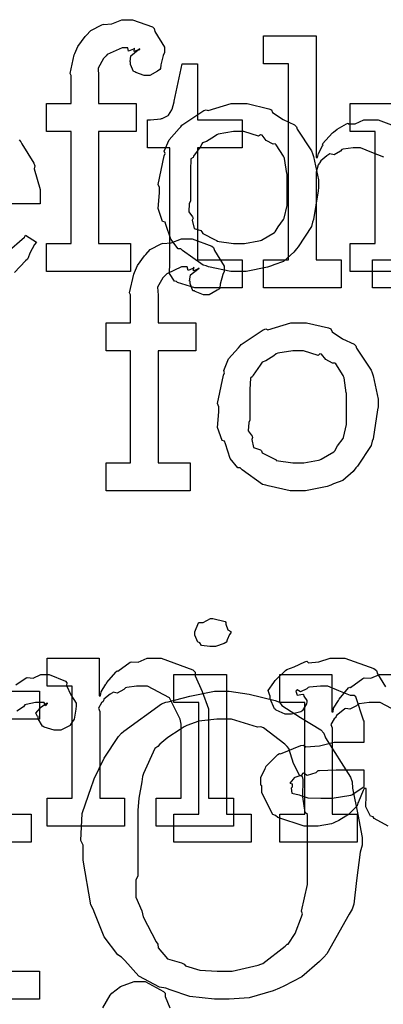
# Model space of a CAD drawing. Extents: x 0 to 8.5, y 0 to 11.
# Tile 144 of 256: x 3.036 to 3.217, y 5.944 to 6.433. Entities that reach past the tile are written whole.
import ezdxf

# ---------------------------------------------------------------- set-up
doc = ezdxf.new("R2010")
doc.units = 0
doc.layers.get('0').update_dxf_attribs({"linetype": 'CONTINUOUS'})

msp = doc.modelspace()

# ---------------------------------------------------------------- linework, layer by layer
at = {"color": 0}
for points in [[(3.04958, 6.3214), (3.06174, 6.3214), (3.06174, 6.37696), (3.04958, 6.37696), (3.04958, 6.39085), (3.06174, 6.39085), (3.06174, 6.40474), (3.06125, 6.40576), (3.06338, 6.41499), (3.06369, 6.41581), (3.06369, 6.41581), (3.06515, 6.41928), (3.06874, 6.4241), (3.06933, 6.42469), (3.06933, 6.42469), (3.07156, 6.42719), (3.07699, 6.43001), (3.07781, 6.43033), (3.07785, 6.43018), (3.08197, 6.4305), (3.08697, 6.43251), (3.08865, 6.43251), (3.09224, 6.43251), (3.10211, 6.42893), (3.10297, 6.42817), (3.10335, 6.42671), (3.10818, 6.41889), (3.10818, 6.41624), (3.10747, 6.41482), (3.10622, 6.4101), (3.10607, 6.40821), (3.10579, 6.40776), (3.10471, 6.40701), (3.10081, 6.40474), (3.0995, 6.40474), (3.09799, 6.40474), (3.09381, 6.40636), (3.09343, 6.40668), (3.09272, 6.40679), (3.09125, 6.41032), (3.09125, 6.41146), (3.09104, 6.41157), (3.09142, 6.41461), (3.09506, 6.41754), (3.09581, 6.41775), (3.09581, 6.41797), (3.09521, 6.41754), (3.09304, 6.41667), (3.09321, 6.4184), (3.09321, 6.4184), (3.09267, 6.41786), (3.09033, 6.41689), (3.08985, 6.41862), (3.08974, 6.41862), (3.08708, 6.41862), (3.07969, 6.41521), (3.0791, 6.4145), (3.07785, 6.41325), (3.07514, 6.40853), (3.07542, 6.40457), (3.07542, 6.40321), (3.07542, 6.39085), (3.09407, 6.39085), (3.09407, 6.37696), (3.07542, 6.37696), (3.07542, 6.3214), (3.09125, 6.3214), (3.09125, 6.30751), (3.04958, 6.30751), (3.04958, 6.3214)], [(3.12619, 6.29949), (3.12315, 6.29949), (3.11458, 6.30203), (3.11404, 6.30251), (3.11301, 6.30279), (3.11062, 6.30647), (3.11079, 6.31168), (3.11079, 6.31337), (3.11079, 6.36893), (3.09972, 6.36893), (3.09972, 6.38282), (3.10124, 6.38282), (3.10124, 6.38282), (3.10633, 6.38336), (3.10667, 6.38346), (3.10699, 6.38351), (3.10992, 6.38504), (3.11014, 6.38519), (3.11014, 6.38519), (3.11176, 6.38775), (3.11187, 6.38803), (3.11187, 6.38803), (3.11285, 6.39176), (3.11296, 6.39214), (3.11686, 6.4106), (3.12446, 6.4106), (3.12446, 6.38282), (3.1466, 6.38282), (3.1466, 6.36893), (3.12446, 6.36893), (3.12446, 6.31337), (3.1466, 6.31337), (3.1466, 6.29949), (3.14561, 6.29949), (3.14339, 6.29949), (3.14268, 6.29949), (3.14144, 6.29949), (3.13861, 6.29949), (3.13769, 6.29949), (3.13629, 6.29949), (3.13308, 6.29949), (3.13206, 6.29949), (3.13058, 6.29949), (3.12728, 6.29949), (3.12619, 6.29949)], [(3.14507, 6.30751), (3.141, 6.30751), (3.12999, 6.3099), (3.12879, 6.31033), (3.12728, 6.3106), (3.11708, 6.31793), (3.11621, 6.31879), (3.1149, 6.31879), (3.11117, 6.32351), (3.10883, 6.33078), (3.1084, 6.33203), (3.10715, 6.33242), (3.10493, 6.33882), (3.10558, 6.34663), (3.10558, 6.34918), (3.10493, 6.35075), (3.10792, 6.36486), (3.1084, 6.3661), (3.10796, 6.36719), (3.1104, 6.37294), (3.11535, 6.37847), (3.11621, 6.37935), (3.11669, 6.3801), (3.12756, 6.38737), (3.12879, 6.38781), (3.12978, 6.38743), (3.14122, 6.39085), (3.14507, 6.39085), (3.14908, 6.39085), (3.15989, 6.38835), (3.16114, 6.38781), (3.16174, 6.38644), (3.16694, 6.38292), (3.17264, 6.38032), (3.1735, 6.37935), (3.17383, 6.37825), (3.18104, 6.3674), (3.18153, 6.3661), (3.18201, 6.36458), (3.18457, 6.35303), (3.18457, 6.34918), (3.18431, 6.3476), (3.18201, 6.33333), (3.18153, 6.33203), (3.18104, 6.32992), (3.17437, 6.31976), (3.1735, 6.31879), (3.17219, 6.31706), (3.1671, 6.31256), (3.16233, 6.31087), (3.16114, 6.31033), (3.15924, 6.30963), (3.1486, 6.30751), (3.14507, 6.30751)], [(3.14507, 6.3214), (3.14774, 6.3214), (3.15494, 6.32269), (3.15571, 6.32292), (3.15625, 6.32308), (3.1626, 6.32682), (3.16308, 6.32726), (3.16308, 6.32726), (3.16444, 6.32975), (3.16721, 6.33339), (3.16743, 6.33399), (3.16743, 6.33399), (3.16894, 6.34033), (3.16894, 6.34244), (3.16894, 6.3559), (3.16878, 6.35612), (3.16764, 6.36356), (3.16743, 6.36415), (3.16721, 6.36475), (3.16357, 6.37044), (3.16308, 6.37088), (3.162, 6.37076), (3.15858, 6.37256), (3.15647, 6.37522), (3.15571, 6.37543), (3.15474, 6.37468), (3.14746, 6.37696), (3.14507, 6.37696), (3.14231, 6.37696), (3.13476, 6.37571), (3.134, 6.37543), (3.13286, 6.37446), (3.1289, 6.37201), (3.12701, 6.37131), (3.12663, 6.37088), (3.12608, 6.36979), (3.1225, 6.36481), (3.12229, 6.36415), (3.12121, 6.36344), (3.12099, 6.35781), (3.12099, 6.3559), (3.12099, 6.34244), (3.12039, 6.34136), (3.12017, 6.33718), (3.12207, 6.33464), (3.12229, 6.33399), (3.12185, 6.33296), (3.12278, 6.32889), (3.12614, 6.32781), (3.12663, 6.32726), (3.12706, 6.32633), (3.13325, 6.32319), (3.134, 6.32292), (3.13406, 6.32254), (3.14231, 6.3214), (3.14507, 6.3214)], [(3.0791, 6.21262), (3.09125, 6.21262), (3.09125, 6.26818), (3.0791, 6.26818), (3.0791, 6.28207), (3.09125, 6.28207), (3.09125, 6.29596), (3.09076, 6.29699), (3.09289, 6.30621), (3.09321, 6.30701), (3.09321, 6.30701), (3.09467, 6.31049), (3.09825, 6.31532), (3.09885, 6.31592), (3.09885, 6.31592), (3.10107, 6.31842), (3.1065, 6.32124), (3.10732, 6.32156), (3.10736, 6.3214), (3.11149, 6.32172), (3.11649, 6.32374), (3.11817, 6.32374), (3.12175, 6.32374), (3.13163, 6.32015), (3.13249, 6.31939), (3.13286, 6.31793), (3.13769, 6.31011), (3.13769, 6.30746), (3.13699, 6.30604), (3.13574, 6.30132), (3.13558, 6.29943), (3.13531, 6.29899), (3.13422, 6.29824), (3.13032, 6.29596), (3.12901, 6.29596), (3.1275, 6.29596), (3.12332, 6.29758), (3.12294, 6.2979), (3.12224, 6.29801), (3.12076, 6.30154), (3.12076, 6.30268), (3.12056, 6.30279), (3.12093, 6.30583), (3.12457, 6.30875), (3.12532, 6.30897), (3.12532, 6.30919), (3.12472, 6.30875), (3.12256, 6.30789), (3.12272, 6.30963), (3.12272, 6.30963), (3.12218, 6.30908), (3.11985, 6.30811), (3.11936, 6.30985), (3.11925, 6.30985), (3.1166, 6.30985), (3.10921, 6.30643), (3.10861, 6.30572), (3.10736, 6.30447), (3.10465, 6.29975), (3.10493, 6.29579), (3.10493, 6.29443), (3.10493, 6.28207), (3.12358, 6.28207), (3.12358, 6.26818), (3.10493, 6.26818), (3.10493, 6.21262), (3.12076, 6.21262), (3.12076, 6.19874), (3.0791, 6.19874), (3.0791, 6.21262)], [(3.17458, 6.19874), (3.17051, 6.19874), (3.1595, 6.20111), (3.15831, 6.20156), (3.15679, 6.20182), (3.1466, 6.20915), (3.14572, 6.21001), (3.14442, 6.21001), (3.14068, 6.21474), (3.13835, 6.222), (3.13792, 6.22325), (3.13667, 6.22364), (3.13444, 6.23004), (3.1351, 6.23785), (3.1351, 6.2404), (3.13444, 6.24197), (3.13743, 6.25608), (3.13792, 6.25732), (3.13747, 6.2584), (3.13992, 6.26417), (3.14486, 6.26969), (3.14572, 6.27056), (3.14621, 6.27132), (3.15707, 6.2786), (3.15831, 6.27903), (3.15929, 6.27865), (3.17074, 6.28207), (3.17458, 6.28207), (3.1786, 6.28207), (3.1894, 6.27957), (3.19065, 6.27903), (3.19125, 6.27767), (3.19646, 6.27414), (3.20215, 6.27154), (3.20301, 6.27056), (3.20335, 6.26947), (3.21056, 6.25863), (3.21104, 6.25732), (3.21153, 6.25581), (3.21408, 6.24425), (3.21408, 6.2404), (3.21382, 6.23882), (3.21153, 6.22456), (3.21104, 6.22325), (3.21056, 6.22114), (3.20389, 6.21099), (3.20301, 6.21001), (3.20171, 6.20828), (3.19661, 6.20378), (3.19185, 6.2021), (3.19065, 6.20156), (3.18875, 6.20085), (3.17811, 6.19874), (3.17458, 6.19874)], [(3.17458, 6.21262), (3.17725, 6.21262), (3.18446, 6.21392), (3.18522, 6.21414), (3.18576, 6.21431), (3.19211, 6.21804), (3.1926, 6.21847), (3.1926, 6.21847), (3.19396, 6.22097), (3.19672, 6.22461), (3.19694, 6.22521), (3.19694, 6.22521), (3.19846, 6.23156), (3.19846, 6.23367), (3.19846, 6.24713), (3.19829, 6.24735), (3.19715, 6.25478), (3.19694, 6.25537), (3.19672, 6.25597), (3.19308, 6.26167), (3.1926, 6.2621), (3.19151, 6.26199), (3.1881, 6.26378), (3.18599, 6.26644), (3.18522, 6.26665), (3.18425, 6.2659), (3.17697, 6.26818), (3.17458, 6.26818), (3.17182, 6.26818), (3.16428, 6.26693), (3.16351, 6.26665), (3.16237, 6.26568), (3.15842, 6.26324), (3.15653, 6.26253), (3.15614, 6.2621), (3.1556, 6.26101), (3.15201, 6.25603), (3.15181, 6.25537), (3.15072, 6.25467), (3.1505, 6.24903), (3.1505, 6.24713), (3.1505, 6.23367), (3.1499, 6.23258), (3.14968, 6.2284), (3.15158, 6.22586), (3.15181, 6.22521), (3.15136, 6.22418), (3.15229, 6.22011), (3.15565, 6.21903), (3.15614, 6.21847), (3.15657, 6.21756), (3.16276, 6.21442), (3.16351, 6.21414), (3.16357, 6.21376), (3.17182, 6.21262), (3.17458, 6.21262)], [(3.13206, 6.12147), (3.13064, 6.12147), (3.12646, 6.12196), (3.12565, 6.12315), (3.12532, 6.12343), (3.12457, 6.12358), (3.12315, 6.12706), (3.12315, 6.12819), (3.12315, 6.12864), (3.12315, 6.12864), (3.12494, 6.13308), (3.12532, 6.1334), (3.12532, 6.1334), (3.12728, 6.1334), (3.13086, 6.13536), (3.13206, 6.13536), (3.13206, 6.13536), (3.13818, 6.13374), (3.13857, 6.1334), (3.13846, 6.13254), (3.13954, 6.12972), (3.14094, 6.1289), (3.14094, 6.12864), (3.14094, 6.12819), (3.1404, 6.12744), (3.13921, 6.12478), (3.13878, 6.12364), (3.13857, 6.12343), (3.13764, 6.12294), (3.1334, 6.12147), (3.13206, 6.12147)], [(3.04992, 6.04617), (3.06228, 6.04617), (3.06228, 6.10172), (3.04992, 6.10172), (3.04992, 6.11561), (3.07574, 6.11561), (3.07574, 6.09694), (3.07639, 6.09694), (3.07639, 6.09694), (3.07667, 6.0989), (3.07904, 6.10271), (3.07943, 6.10325), (3.07932, 6.10331), (3.0841, 6.10889), (3.08464, 6.10932), (3.08501, 6.10915), (3.0911, 6.11361), (3.09179, 6.11388), (3.09179, 6.11388), (3.09506, 6.11367), (3.09944, 6.11561), (3.10092, 6.11561), (3.1065, 6.11561), (3.12213, 6.10986), (3.12326, 6.10867), (3.12337, 6.10693), (3.12679, 6.09907), (3.12999, 6.0905), (3.12999, 6.08762), (3.12999, 6.04617), (3.14236, 6.04617), (3.14236, 6.03228), (3.10394, 6.03228), (3.10394, 6.04617), (3.11632, 6.04617), (3.11632, 6.08285), (3.11589, 6.08529), (3.11062, 6.09592), (3.09972, 6.10172), (3.09614, 6.10172), (3.09429, 6.10172), (3.08936, 6.10101), (3.08876, 6.10086), (3.088, 6.09999), (3.08469, 6.09831), (3.08268, 6.09874), (3.08225, 6.09847), (3.08117, 6.09771), (3.07807, 6.09521), (3.07781, 6.0944), (3.07769, 6.09413), (3.07693, 6.09347), (3.07536, 6.09076), (3.07596, 6.08908), (3.07596, 6.08849), (3.07596, 6.04617), (3.08832, 6.04617), (3.08832, 6.03228), (3.04992, 6.03228), (3.04992, 6.04617)], [(3.11274, 6.03814), (3.12511, 6.03814), (3.12511, 6.09369), (3.11274, 6.09369), (3.11274, 6.10758), (3.13878, 6.10758), (3.13878, 6.03814), (3.15115, 6.03814), (3.15115, 6.02425), (3.11274, 6.02425), (3.11274, 6.03814)], [(3.13699, 5.9464), (3.13286, 5.9464), (3.12061, 5.94775), (3.11089, 5.95096), (3.10878, 5.95182), (3.10558, 5.95231), (3.09532, 5.95774), (3.08838, 5.9656), (3.08686, 5.96724), (3.08496, 5.96832), (3.07818, 5.97732), (3.07357, 5.98882), (3.07275, 5.9911), (3.07156, 5.99322), (3.06776, 6.0154), (3.06776, 6.02279), (3.06668, 6.02512), (3.06733, 6.03847), (3.07189, 6.05192), (3.07275, 6.05425), (3.07324, 6.05572), (3.07824, 6.06603), (3.08535, 6.07671), (3.08686, 6.07835), (3.088, 6.07943), (3.10661, 6.09289), (3.10878, 6.09375), (3.10986, 6.09397), (3.12067, 6.09679), (3.13286, 6.09918), (3.13699, 6.09918), (3.14025, 6.09918), (3.15013, 6.09782), (3.16303, 6.09467), (3.16521, 6.09375), (3.16624, 6.09218), (3.17551, 6.08615), (3.1856, 6.08003), (3.18713, 6.07835), (3.18799, 6.07611), (3.20036, 6.05664), (3.20122, 6.05425), (3.20139, 6.05106), (3.204, 6.03803), (3.20622, 6.02664), (3.20622, 6.02279), (3.20514, 6.01932), (3.20335, 6.00521), (3.20204, 5.99349), (3.20122, 5.9911), (3.19976, 5.98856), (3.18864, 5.96892), (3.18713, 5.96724), (3.185, 5.965), (3.17622, 5.95751), (3.16737, 5.95275), (3.16521, 5.95182), (3.16194, 5.95047), (3.15007, 5.9471), (3.14025, 5.9464), (3.13699, 5.9464)], [(3.13699, 5.96029), (3.14171, 5.96029), (3.15451, 5.96322), (3.15588, 5.96376), (3.15685, 5.96408), (3.16803, 5.97271), (3.16889, 5.97374), (3.16949, 5.97368), (3.17296, 5.97894), (3.17606, 5.98731), (3.17649, 5.98872), (3.176, 5.99013), (3.1791, 6.00325), (3.1791, 6.0076), (3.1791, 6.03797), (3.17796, 6.03901), (3.17676, 6.04676), (3.17692, 6.05544), (3.17649, 6.05686), (3.17518, 6.05724), (3.17204, 6.06332), (3.16976, 6.07081), (3.16889, 6.07183), (3.16781, 6.07286), (3.15717, 6.08106), (3.15588, 6.0816), (3.15419, 6.08138), (3.14128, 6.08529), (3.13699, 6.08529), (3.134, 6.08529), (3.12506, 6.08436), (3.11919, 6.08225), (3.11789, 6.0816), (3.11594, 6.08018), (3.10975, 6.07617), (3.10574, 6.07292), (3.10487, 6.07183), (3.10331, 6.07075), (3.09771, 6.05832), (3.09728, 6.05686), (3.09679, 6.05431), (3.09532, 6.04617), (3.09489, 6.04004), (3.09489, 6.03797), (3.09489, 6.0076), (3.09386, 6.00543), (3.09392, 5.99707), (3.09685, 5.99018), (3.09728, 5.98872), (3.0976, 5.98725), (3.104, 5.97483), (3.10487, 5.97374), (3.10499, 5.97185), (3.10965, 5.96642), (3.1166, 5.96442), (3.11789, 5.96376), (3.1186, 5.96289), (3.12571, 5.96072), (3.13417, 5.96029), (3.13699, 5.96029)], [(3.18787, 6.04617), (3.19129, 6.04617), (3.20057, 6.04764), (3.20156, 6.0479), (3.2015, 6.04807), (3.20719, 6.05186), (3.20719, 6.05311), (3.20719, 6.06006), (3.19635, 6.06006), (3.19331, 6.06006), (3.185, 6.05974), (3.18419, 6.05963), (3.18311, 6.05875), (3.17882, 6.0574), (3.17703, 6.05849), (3.1766, 6.05832), (3.17622, 6.05751), (3.17269, 6.05637), (3.17247, 6.05615), (3.17188, 6.05556), (3.17031, 6.0535), (3.17139, 6.05322), (3.17139, 6.05311), (3.17139, 6.0516), (3.17101, 6.05117), (3.17128, 6.04856), (3.17497, 6.04775), (3.17572, 6.04747), (3.17572, 6.04747), (3.17919, 6.04633), (3.18571, 6.04617), (3.18787, 6.04617)]]:
    msp.add_lwpolyline(points, close=True, dxfattribs=at)
for points in [[(3.2169, 6.36421), (3.21099, 6.3666), (3.20535, 6.36893), (3.2035, 6.36893), (3.20167, 6.36893), (3.19672, 6.36822), (3.19613, 6.36806), (3.19547, 6.36719), (3.19233, 6.3655), (3.19011, 6.36594), (3.18961, 6.36567), (3.18864, 6.36486), (3.18571, 6.36242), (3.18522, 6.3616), (3.18506, 6.36133), (3.18425, 6.3604), (3.18332, 6.35688), (3.18332, 6.35568), (3.18332, 6.31337), (3.19569, 6.31337), (3.19569, 6.29949), (3.15728, 6.29949), (3.15728, 6.31337), (3.15728, 6.31337), (3.16965, 6.31337), (3.16965, 6.4106), (3.15728, 6.4106), (3.15728, 6.42449), (3.18332, 6.42449), (3.18332, 6.36415), (3.18397, 6.36415), (3.18397, 6.36415), (3.18446, 6.3661), (3.18647, 6.3699), (3.18679, 6.37044), (3.18653, 6.37093), (3.19146, 6.37631), (3.192, 6.37674), (3.192, 6.37674), (3.19368, 6.37825), (3.19846, 6.38086), (3.19917, 6.38108), (3.19922, 6.38086), (3.20275, 6.38086), (3.20703, 6.38282), (3.2085, 6.38282), (3.21403, 6.38282), (3.22949, 6.37706)], [(3.24192, 6.30751), (3.20025, 6.30751), (3.20025, 6.3214), (3.20025, 6.3214), (3.21263, 6.3214), (3.21263, 6.37696), (3.20025, 6.37696), (3.20025, 6.39085), (3.22607, 6.39085)], [(3.03608, 6.37283), (3.03683, 6.37196), (3.03733, 6.37088), (3.04335, 6.36122), (3.04378, 6.36003), (3.0434, 6.35846), (3.04639, 6.34825), (3.04639, 6.34483), (3.04639, 6.34115), (2.98714, 6.34115)], [(3.02989, 6.31694), (3.03863, 6.32465), (3.03922, 6.32553), (3.04465, 6.32206), (3.04368, 6.32086), (3.04139, 6.31668), (3.04053, 6.31424), (3.0401, 6.31358), (3.03911, 6.31288), (3.03364, 6.30697)], [(3.24951, 6.29949), (3.21132, 6.29949), (3.21132, 6.31337), (3.22368, 6.31337)], [(3.21903, 6.03228), (3.21208, 6.03608), (3.21153, 6.03683), (3.21035, 6.03722), (3.2079, 6.04183), (3.20806, 6.04753), (3.20806, 6.04943), (3.20806, 6.05094), (3.20719, 6.05094), (3.20665, 6.04997), (3.20426, 6.04438), (3.20394, 6.04378), (3.20361, 6.04232), (3.19965, 6.03836), (3.19917, 6.03792), (3.19803, 6.03722), (3.19461, 6.035), (3.19249, 6.03407), (3.19179, 6.03381), (3.19092, 6.03342), (3.18425, 6.03228), (3.18201, 6.03228), (3.18201, 6.03228), (3.17731, 6.03228), (3.16428, 6.03662), (3.16314, 6.03749), (3.16189, 6.03797), (3.15642, 6.04872), (3.15642, 6.05225), (3.15588, 6.05251), (3.15582, 6.05643), (3.15804, 6.06093), (3.15836, 6.06158), (3.15826, 6.06168), (3.16433, 6.06787), (3.1651, 6.06831), (3.16558, 6.06808), (3.17578, 6.07221), (3.17703, 6.07243), (3.17817, 6.07167), (3.185, 6.07206), (3.19233, 6.07394), (3.19482, 6.07394), (3.20719, 6.07394), (3.20719, 6.08436), (3.20688, 6.0849), (3.20301, 6.09646), (3.20221, 6.09717), (3.20036, 6.09717), (3.19456, 6.09944), (3.18918, 6.10172), (3.18744, 6.10172), (3.18544, 6.10172), (3.18001, 6.10118), (3.17942, 6.10107), (3.17876, 6.10032), (3.17563, 6.0989), (3.17389, 6.09993), (3.17356, 6.09978), (3.17356, 6.09956), (3.17329, 6.09924), (3.17383, 6.09728), (3.17671, 6.09782), (3.17703, 6.0976), (3.17719, 6.09668), (3.17876, 6.09462), (3.17876, 6.09392), (3.1785, 6.09293), (3.1766, 6.08968), (3.17617, 6.08936), (3.17572, 6.08897), (3.17117, 6.08783), (3.16965, 6.08783), (3.16803, 6.08783), (3.16357, 6.08985), (3.16314, 6.09022), (3.1626, 6.09044), (3.16054, 6.09549), (3.16054, 6.09717), (3.16037, 6.09717), (3.1595, 6.09961), (3.16233, 6.10357), (3.16271, 6.10411), (3.16297, 6.10449), (3.16812, 6.10954), (3.16878, 6.10997), (3.16878, 6.10992), (3.17247, 6.11128), (3.17779, 6.11388), (3.17876, 6.1141), (3.17947, 6.11333), (3.18468, 6.11372), (3.19032, 6.11561), (3.19222, 6.11561), (3.19749, 6.11561), (3.21197, 6.11057), (3.21326, 6.10954), (3.21371, 6.10792), (3.21772, 6.1014)], [(3.0344, 6.10232), (3.03944, 6.10585), (3.03999, 6.10607), (3.03999, 6.10596), (3.04292, 6.10568), (3.04671, 6.10758), (3.04801, 6.10758), (3.05094, 6.10758), (3.05897, 6.10417), (3.05974, 6.10346), (3.05946, 6.10211), (3.06158, 6.09744), (3.06429, 6.09337), (3.06429, 6.09196), (3.06407, 6.09033), (3.06326, 6.08539), (3.06213, 6.08361), (3.06168, 6.08306), (3.06125, 6.08225), (3.05669, 6.07981), (3.05518, 6.07981), (3.05339, 6.07981), (3.04844, 6.08143), (3.04801, 6.08176), (3.04753, 6.08192), (3.04542, 6.08556), (3.04542, 6.08675), (3.04514, 6.08675), (3.04428, 6.08838), (3.0465, 6.09088), (3.04671, 6.0911), (3.04665, 6.0911), (3.0466, 6.0911), (3.04964, 6.09321), (3.04997, 6.09326), (3.04997, 6.09347), (3.04986, 6.0931), (3.04889, 6.09196), (3.04839, 6.09369), (3.04824, 6.09369), (3.04764, 6.09369), (3.04628, 6.09369), (3.04585, 6.09369), (3.04411, 6.09369), (3.03944, 6.09261), (3.0389, 6.09239), (3.03814, 6.09147), (3.03489, 6.08931)], [(3.22597, 6.08789), (3.21506, 6.09369), (3.21149, 6.09369), (3.20964, 6.09369), (3.20469, 6.09299), (3.2041, 6.09283), (3.20335, 6.09196), (3.20003, 6.09028), (3.19803, 6.09071), (3.1976, 6.09044), (3.1965, 6.08968), (3.19342, 6.08718), (3.19314, 6.08637), (3.19303, 6.0861), (3.19228, 6.08544), (3.19069, 6.08274), (3.19129, 6.08106), (3.19129, 6.08046), (3.19129, 6.03814), (3.20367, 6.03814), (3.20367, 6.02425), (3.16525, 6.02425), (3.16525, 6.03814), (3.16525, 6.03814), (3.17763, 6.03814), (3.17763, 6.09369), (3.16525, 6.09369), (3.16525, 6.10758), (3.19108, 6.10758), (3.19108, 6.08892), (3.19174, 6.08892), (3.19174, 6.08892), (3.192, 6.09088), (3.19439, 6.09467), (3.19476, 6.09521), (3.19467, 6.09526), (3.19943, 6.10086), (3.19997, 6.10129), (3.20036, 6.10113), (3.20643, 6.10558), (3.20714, 6.10585), (3.20714, 6.10585), (3.21039, 6.10563), (3.21479, 6.10758), (3.21625, 6.10758), (3.22185, 6.10758)], [(3.00754, 6.09918), (3.04617, 6.09918), (3.04617, 6.08529), (3.00754, 6.08529)], [(3.02632, 6.03814), (3.04194, 6.03814), (3.04194, 6.02425), (3.00028, 6.02425)], [(3.00754, 5.96029), (3.04617, 5.96029), (3.04617, 5.9464), (3.04454, 5.9464), (3.04085, 5.9464), (3.03965, 5.9464), (3.03749, 5.9464), (3.03261, 5.9464)], [(3.07753, 5.942), (3.08122, 5.94835), (3.08203, 5.94928), (3.08197, 5.94938), (3.08621, 5.95269), (3.09299, 5.95514), (3.09526, 5.95514), (3.09858, 5.95514), (3.10769, 5.95025), (3.10851, 5.94928), (3.1084, 5.94769), (3.11074, 5.942)]]:
    msp.add_lwpolyline(points, dxfattribs=at)

doc.saveas('drawing.dxf')
